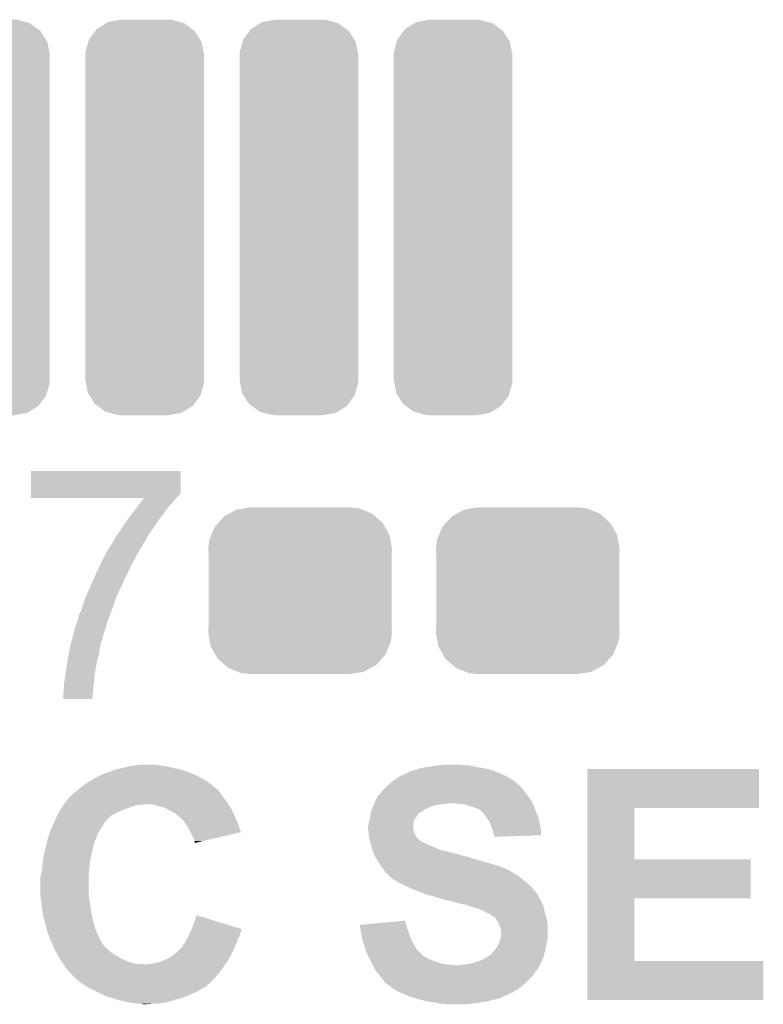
# Model space of a CAD drawing. Extents: x -1.3 to 24.2, y -3.9 to 53.4.
# Tile 15 of 62: x 10.9 to 14, y 6.9 to 11.1. Entities that reach past the tile are written whole.
import ezdxf

# ---------------------------------------------------------------- set-up
doc = ezdxf.new("R2010")
doc.units = 0
doc.layers.get('0').update_dxf_attribs({"linetype": 'CONTINUOUS'})
doc.layers.add('GNSS_22_CLICK_V101_GTO', color=11, linetype='CONTINUOUS')
doc.layers.add('GNSS_22_CLICK_V101_GTS', color=8, linetype='CONTINUOUS')

# ---------------------------------------------------------------- blocks, each defined once
blk = doc.blocks.new('CUSTOM_100')
for points in [[(-0.298526, 0.325596), (-0.268438, 0.342124), (0.30335, 0.325596), (0.2622, 0.342124)], [(-0.268438, 0.342124), (-0.233628, 0.347838), (0.2622, 0.342124), (0.247972, 0.347838)], [(-0.233628, 0.347838), (-0.20955, 0.35179), (0.247972, 0.347838), (0.20955, 0.35179)], [(-0.34504, 0.286174), (-0.320744, 0.31339), (0.348152, 0.286174), (0.317222, 0.31339)], [(-0.320744, 0.31339), (-0.298526, 0.325596), (0.317222, 0.31339), (0.30335, 0.325596)], [(-0.37475, 0.234078), (-0.360486, 0.26887), (0.377262, 0.234078), (0.357822, 0.26887)], [(-0.360486, 0.26887), (-0.34504, 0.286174), (0.357822, 0.26887), (0.348152, 0.286174)], [(-0.38735, 0.17526), (-0.383124, 0.213652), (0.38735, 0.17526), (0.380766, 0.213652)], [(-0.383124, 0.213652), (-0.37475, 0.234078), (0.380766, 0.213652), (0.377262, 0.234078)], [(-0.38608, 0.154124), (-0.38735, 0.17526), (0.38608, 0.154124), (0.38735, 0.17526)], [(-0.38608, -0.154124), (-0.38608, 0.154124), (0.38608, -0.154124), (0.38608, 0.154124)], [(-0.38735, -0.17526), (-0.38608, -0.154124), (0.38735, -0.17526), (0.38608, -0.154124)], [(-0.380764, -0.213652), (-0.38735, -0.17526), (0.383124, -0.213652), (0.38735, -0.17526)], [(-0.377262, -0.234078), (-0.380764, -0.213652), (0.374748, -0.234078), (0.383124, -0.213652)], [(-0.35782, -0.26887), (-0.377262, -0.234078), (0.360486, -0.26887), (0.374748, -0.234078)], [(-0.348152, -0.286174), (-0.35782, -0.26887), (0.345038, -0.286174), (0.360486, -0.26887)], [(-0.31722, -0.31339), (-0.348152, -0.286174), (0.320744, -0.31339), (0.345038, -0.286174)], [(-0.30335, -0.325596), (-0.31722, -0.31339), (0.298524, -0.325596), (0.320744, -0.31339)], [(-0.262198, -0.342124), (-0.30335, -0.325596), (0.268438, -0.342124), (0.298524, -0.325596)], [(-0.247972, -0.347838), (-0.262198, -0.342124), (0.233626, -0.347838), (0.268438, -0.342124)], [(-0.20955, -0.35179), (-0.247972, -0.347838), (0.20955, -0.35179), (0.233626, -0.347838)]]:
    blk.add_solid(points)
blk = doc.blocks.new('CUSTOM_115')
for points in [[(-0.155378, 0.82405), (-0.102764, 0.833904), (0.149768, 0.82405), (0.113614, 0.833904)], [(-0.102764, 0.833904), (-0.1016, 0.834122), (0.113614, 0.833904), (0.108226, 0.834122)], [(-0.1016, 0.834122), (-0.1016, 0.83439), (0.108226, 0.834122), (0.1016, 0.83439)], [(-0.208036, 0.786998), (-0.201866, 0.795196), (0.210404, 0.786998), (0.199312, 0.795196)], [(-0.201866, 0.795196), (-0.162684, 0.819516), (0.199312, 0.795196), (0.166402, 0.819516)], [(-0.162684, 0.819516), (-0.155378, 0.82405), (0.166402, 0.819516), (0.149768, 0.82405)], [(-0.237782, 0.74076), (-0.23476, 0.751476), (0.239656, 0.74076), (0.232878, 0.751476)], [(-0.23476, 0.751476), (-0.208036, 0.786998), (0.232878, 0.751476), (0.210404, 0.786998)], [(-0.249602, 0.698812), (-0.237782, 0.74076), (0.247888, 0.698812), (0.239656, 0.74076)], [(-0.25019, 0.68707), (-0.249602, 0.698812), (0.25019, 0.68707), (0.247888, 0.698812)], [(-0.25019, 0.6858), (-0.25019, 0.68707), (0.25019, 0.6858), (0.25019, 0.68707)], [(-0.25019, -0.6858), (-0.25019, 0.6858), (0.25019, -0.6858), (0.25019, 0.6858)], [(-0.25019, -0.68707), (-0.25019, -0.6858), (0.25019, -0.68707), (0.25019, -0.6858)], [(-0.24781, -0.699078), (-0.25019, -0.68707), (0.249598, -0.699078), (0.25019, -0.68707)], [(-0.239558, -0.74074), (-0.24781, -0.699078), (0.237858, -0.74074), (0.249598, -0.699078)], [(-0.23257, -0.751742), (-0.239558, -0.74074), (0.234758, -0.751742), (0.237858, -0.74074)], [(-0.210224, -0.786926), (-0.23257, -0.751742), (0.208286, -0.786926), (0.234758, -0.751742)], [(-0.198626, -0.795464), (-0.210224, -0.786926), (0.201864, -0.795464), (0.208286, -0.786926)], [(-0.166162, -0.819364), (-0.198626, -0.795464), (0.163356, -0.819364), (0.201864, -0.795464)], [(-0.147862, -0.824316), (-0.166162, -0.819364), (0.155378, -0.824316), (0.163356, -0.819364)], [(-0.113348, -0.833656), (-0.147862, -0.824316), (0.105518, -0.833656), (0.155378, -0.824316)], [(-0.1016, -0.834122), (-0.113348, -0.833656), (0.10303, -0.834122), (0.105518, -0.833656)], [(-0.1016, -0.83439), (-0.1016, -0.834122), (0.1016, -0.83439), (0.10303, -0.834122)]]:
    blk.add_solid(points)

msp = doc.modelspace()

# ---------------------------------------------------------------- linework, layer by layer
at = {"layer": 'GNSS_22_CLICK_V101_GTO'}
for points in [[(10.934702, 9.072874), (10.93472, 9.166838), (11.567154, 9.072874), (11.56716, 9.166838)], [(10.93472, 9.166838), (10.934722, 9.16686), (11.56716, 9.166838), (10.934722, 9.16686)], [(10.9347, 9.055098), (10.934702, 9.072874), (11.54938, 9.055098), (11.567154, 9.072874)], [(10.9347, 9.052582), (10.9347, 9.055098), (11.547492, 9.052582), (11.54938, 9.055098)], [(11.412176, 9.05256), (10.9347, 9.052582), (11.547476, 9.05256), (11.547492, 9.052582)], [(11.359766, 8.98398), (11.386942, 9.01954), (11.4935, 8.98398), (11.5189, 9.01954)], [(11.386942, 9.01954), (11.396646, 9.03224), (11.5189, 9.01954), (11.5316, 9.03224)], [(11.396646, 9.03224), (11.406352, 9.04494), (11.5316, 9.03224), (11.54176, 9.04494)], [(11.406352, 9.04494), (11.412176, 9.05256), (11.54176, 9.04494), (11.547476, 9.05256)], [(11.34618, 8.9662), (11.359766, 8.98398), (11.47826, 8.9662), (11.4935, 8.98398)], [(11.314746, 8.92048), (11.34618, 8.9662), (11.44778, 8.92048), (11.47826, 8.9662)], [(11.290302, 8.884922), (11.297284, 8.89508), (11.424458, 8.884922), (11.43, 8.89508)], [(11.297284, 8.89508), (11.314746, 8.92048), (11.43, 8.89508), (11.44778, 8.92048)], [(11.263204, 8.8392), (11.28014, 8.864602), (11.39698, 8.8392), (11.413144, 8.864602)], [(11.28014, 8.864602), (11.281408, 8.86714), (11.413144, 8.864602), (11.41476, 8.86714)], [(11.281408, 8.86714), (11.290302, 8.884922), (11.41476, 8.86714), (11.424458, 8.884922)], [(11.242042, 8.801102), (11.24712, 8.80872), (11.37666, 8.801102), (11.3792, 8.80872)], [(11.24712, 8.80872), (11.2522, 8.821422), (11.3792, 8.80872), (11.386608, 8.821422)], [(11.2522, 8.821422), (11.259818, 8.83412), (11.386608, 8.821422), (11.394016, 8.83412)], [(11.259818, 8.83412), (11.263204, 8.8392), (11.394016, 8.83412), (11.39698, 8.8392)], [(11.216418, 8.74776), (11.224922, 8.76554), (11.34872, 8.74776), (11.35634, 8.76554)], [(11.224922, 8.76554), (11.23221, 8.78078), (11.35634, 8.76554), (11.36396, 8.78078)], [(11.23221, 8.78078), (11.238286, 8.793482), (11.36396, 8.78078), (11.37158, 8.793482)], [(11.238286, 8.793482), (11.2395, 8.79602), (11.37158, 8.793482), (11.373272, 8.79602)], [(11.2395, 8.79602), (11.242038, 8.801096), (11.373272, 8.79602), (11.376658, 8.801096)], [(11.242038, 8.801096), (11.242042, 8.801102), (11.376658, 8.801096), (11.37666, 8.801102)], [(11.197704, 8.70712), (11.21156, 8.7376), (11.3284, 8.70712), (11.34364, 8.7376)], [(11.21156, 8.7376), (11.216418, 8.74776), (11.34364, 8.7376), (11.34872, 8.74776)], [(11.18616, 8.68172), (11.197704, 8.70712), (11.31824, 8.68172), (11.3284, 8.70712)], [(11.1633, 8.628378), (11.175274, 8.65632), (11.29284, 8.628378), (11.30554, 8.65632)], [(11.175274, 8.65632), (11.18616, 8.68172), (11.30554, 8.65632), (11.31824, 8.68172)], [(11.153394, 8.5979), (11.15568, 8.60552), (11.28268, 8.5979), (11.28522, 8.60552)], [(11.15568, 8.60552), (11.1633, 8.628378), (11.28522, 8.60552), (11.29284, 8.628378)], [(11.13282, 8.53948), (11.1379, 8.559802), (11.26077, 8.53948), (11.268392, 8.559802)], [(11.1379, 8.559802), (11.148062, 8.580122), (11.268392, 8.559802), (11.276012, 8.580122)], [(11.148062, 8.580122), (11.153394, 8.5979), (11.276012, 8.580122), (11.28268, 8.5979)], [(11.122662, 8.509002), (11.127742, 8.5217), (11.251222, 8.509002), (11.25513, 8.5217)], [(11.127742, 8.5217), (11.132094, 8.536942), (11.25513, 8.5217), (11.25982, 8.536942)], [(11.132094, 8.536942), (11.13282, 8.53948), (11.25982, 8.536942), (11.26077, 8.53948)], [(11.112388, 8.4709), (11.11504, 8.481062), (11.2395, 8.4709), (11.242626, 8.481062)], [(11.11504, 8.481062), (11.115044, 8.488686), (11.242626, 8.481062), (11.244972, 8.488686)], [(11.115044, 8.488686), (11.120122, 8.496302), (11.244972, 8.488686), (11.247314, 8.496302)], [(11.120122, 8.496302), (11.122662, 8.509002), (11.247314, 8.496302), (11.251222, 8.509002)], [(11.0998, 8.42264), (11.104436, 8.440418), (11.226376, 8.42264), (11.22934, 8.440418)], [(11.104436, 8.440418), (11.107088, 8.45058), (11.22934, 8.440418), (11.23442, 8.45058)], [(11.107088, 8.45058), (11.109074, 8.458198), (11.23442, 8.45058), (11.236958, 8.458198)], [(11.109074, 8.458198), (11.111062, 8.465816), (11.236958, 8.458198), (11.23696, 8.465816)], [(11.111062, 8.465816), (11.112388, 8.4709), (11.23696, 8.465816), (11.2395, 8.4709)], [(11.090656, 8.374382), (11.09421, 8.392158), (11.21664, 8.374382), (11.22172, 8.392158)], [(11.09421, 8.392158), (11.09472, 8.3947), (11.22172, 8.392158), (11.222082, 8.3947)], [(11.09472, 8.3947), (11.09749, 8.40994), (11.222082, 8.3947), (11.22426, 8.40994)], [(11.09749, 8.40994), (11.0998, 8.42264), (11.22426, 8.40994), (11.226376, 8.42264)], [(11.0871, 8.34644), (11.087664, 8.35152), (11.210662, 8.34644), (11.21156, 8.35152)], [(11.087664, 8.35152), (11.08964, 8.369298), (11.21156, 8.35152), (11.21551, 8.369298)], [(11.08964, 8.369298), (11.090656, 8.374382), (11.21551, 8.369298), (11.21664, 8.374382)], [(11.07948, 8.30072), (11.080432, 8.308342), (11.203176, 8.30072), (11.20394, 8.308342)], [(11.080432, 8.308342), (11.08202, 8.321038), (11.20394, 8.308342), (11.20618, 8.321038)], [(11.08202, 8.321038), (11.0871, 8.34644), (11.20618, 8.321038), (11.210662, 8.34644)], [(11.0744, 8.26516), (11.07948, 8.30072), (11.19962, 8.26516), (11.203176, 8.30072)], [(11.07186, 8.234682), (11.0744, 8.249922), (11.196674, 8.234682), (11.19813, 8.249922)], [(11.07186, 8.204222), (11.07186, 8.234682), (11.193762, 8.204222), (11.196674, 8.234682)], [(11.0744, 8.25754), (11.0744, 8.26516), (11.19886, 8.25754), (11.19962, 8.26516)], [(11.0744, 8.249922), (11.0744, 8.25754), (11.19813, 8.249922), (11.19886, 8.25754)], [(11.19376, 8.2042), (11.07186, 8.204222), (11.19376, 8.2042), (11.193762, 8.204222)], [(11.236962, 7.8867), (11.257916, 7.89432), (11.62177, 7.8867), (11.60272, 7.89432)], [(11.257916, 7.89432), (11.292842, 7.90702), (11.60272, 7.89432), (11.564616, 7.90702)], [(11.292842, 7.90702), (11.303838, 7.909558), (11.564616, 7.90702), (11.557, 7.909558)], [(11.303838, 7.909558), (11.32586, 7.91464), (11.557, 7.909558), (11.534136, 7.91464)], [(11.32586, 7.91464), (11.34618, 7.91972), (11.534136, 7.91464), (11.511278, 7.91972)], [(11.34618, 7.91972), (11.356342, 7.92226), (11.511278, 7.91972), (11.4935, 7.92226)], [(11.356342, 7.92226), (11.375392, 7.9248), (11.4935, 7.92226), (11.47572, 7.9248)], [(11.375392, 7.9248), (11.394442, 7.92734), (11.47572, 7.9248), (11.460478, 7.92734)], [(12.522206, 7.891786), (12.52474, 7.89432), (12.91144, 7.891786), (12.905738, 7.89432)], [(12.52474, 7.89432), (12.524744, 7.894322), (12.905738, 7.89432), (12.905732, 7.894322)], [(12.524744, 7.894322), (12.534902, 7.8994), (12.905732, 7.894322), (12.890498, 7.8994)], [(12.534902, 7.8994), (12.550142, 7.90448), (12.890498, 7.8994), (12.875258, 7.90448)], [(12.550142, 7.90448), (12.562842, 7.907022), (12.875258, 7.90448), (12.867632, 7.907022)], [(12.562842, 7.907022), (12.569184, 7.909558), (12.867632, 7.907022), (12.860022, 7.909558)], [(12.569184, 7.909558), (12.575542, 7.9121), (12.860022, 7.909558), (12.845622, 7.9121)], [(12.575542, 7.9121), (12.60348, 7.91718), (12.845622, 7.9121), (12.81684, 7.91718)], [(12.60348, 7.91718), (12.6365, 7.92226), (12.81684, 7.91718), (12.793978, 7.92226)], [(12.6365, 7.92226), (12.65428, 7.9248), (12.793978, 7.92226), (12.7762, 7.9248)], [(12.65428, 7.9248), (12.672062, 7.92734), (12.758422, 7.9248), (12.743178, 7.92734)], [(13.281678, 7.74446), (13.28168, 7.909538), (14.005538, 7.74446), (14.00556, 7.909538)], [(13.28168, 7.909538), (13.281682, 7.90956), (14.00556, 7.909538), (13.281682, 7.90956)], [(11.16838, 7.8486), (11.184638, 7.85876), (11.689442, 7.8486), (11.676378, 7.85876)], [(11.184638, 7.85876), (11.1887, 7.861298), (11.676378, 7.85876), (11.67181, 7.861298)], [(11.1887, 7.861298), (11.206988, 7.87146), (11.67181, 7.861298), (11.65352, 7.87146)], [(11.206988, 7.87146), (11.21156, 7.874), (11.65352, 7.87146), (11.64844, 7.874)], [(11.21156, 7.874), (11.23188, 7.88416), (11.64844, 7.874), (11.62812, 7.88416)], [(11.23188, 7.88416), (11.236962, 7.8867), (11.62812, 7.88416), (11.62177, 7.8867)], [(12.446002, 7.84606), (12.465594, 7.8613), (12.987026, 7.84606), (12.969242, 7.8613)], [(12.465594, 7.8613), (12.46886, 7.86384), (12.969242, 7.8613), (12.965178, 7.86384)], [(12.46886, 7.86384), (12.4841, 7.874), (12.965178, 7.86384), (12.948918, 7.874)], [(12.4841, 7.874), (12.49172, 7.87908), (12.948918, 7.874), (12.93876, 7.87908)], [(12.49172, 7.87908), (12.502896, 7.88416), (12.93876, 7.87908), (12.9286, 7.88416)], [(12.502896, 7.88416), (12.519664, 7.89178), (12.9286, 7.88416), (12.911454, 7.89178)], [(12.519664, 7.89178), (12.522206, 7.891786), (12.911454, 7.89178), (12.91144, 7.891786)], [(11.112502, 7.805422), (11.119272, 7.8105), (11.735646, 7.805422), (11.73226, 7.8105)], [(11.119272, 7.8105), (11.12266, 7.81304), (11.73226, 7.8105), (11.729722, 7.81304)], [(11.12266, 7.81304), (11.125834, 7.81558), (11.729722, 7.81304), (11.727182, 7.81558)], [(11.125834, 7.81558), (11.13218, 7.820656), (11.727182, 7.81558), (11.724642, 7.820656)], [(11.13218, 7.820656), (11.135352, 7.823194), (11.724642, 7.820656), (11.722106, 7.823194)], [(11.135352, 7.823194), (11.13536, 7.8232), (11.722106, 7.823194), (11.719566, 7.8232)], [(11.13536, 7.8232), (11.1506, 7.8359), (11.719566, 7.8232), (11.705048, 7.8359)], [(11.1506, 7.8359), (11.157712, 7.84098), (11.705048, 7.8359), (11.69924, 7.84098)], [(11.157712, 7.84098), (11.16838, 7.8486), (11.69924, 7.84098), (11.689442, 7.8486)], [(12.4079, 7.805422), (12.415522, 7.81558), (13.023214, 7.805422), (13.015596, 7.81558)], [(12.415522, 7.81558), (12.4333, 7.833358), (13.015596, 7.81558), (13.00226, 7.833358)], [(12.4333, 7.833358), (12.43838, 7.838438), (13.00226, 7.833358), (12.99718, 7.838438)], [(12.43838, 7.838438), (12.44092, 7.840978), (12.99718, 7.838438), (12.992106, 7.840978)], [(12.44092, 7.840978), (12.445988, 7.846046), (12.992106, 7.840978), (12.989566, 7.846046)], [(12.445988, 7.846046), (12.446002, 7.84606), (12.989566, 7.846046), (12.987026, 7.84606)], [(11.07694, 7.76478), (11.085252, 7.77494), (11.764772, 7.76478), (11.75766, 7.77494)], [(11.085252, 7.77494), (11.099798, 7.792718), (11.75766, 7.77494), (11.744328, 7.792718)], [(11.099798, 7.792718), (11.10234, 7.79526), (11.744328, 7.792718), (11.74242, 7.79526)], [(11.10234, 7.79526), (11.102344, 7.795262), (11.74242, 7.79526), (11.74242, 7.795262)], [(11.102344, 7.795262), (11.10742, 7.797804), (11.74242, 7.795262), (11.740724, 7.797804)], [(11.10742, 7.797804), (11.112502, 7.805422), (11.740724, 7.797804), (11.735646, 7.805422)], [(12.383008, 7.76478), (12.38504, 7.76986), (13.05052, 7.76478), (13.04798, 7.76986)], [(12.38504, 7.76986), (12.387578, 7.774938), (13.04798, 7.76986), (13.04544, 7.774938)], [(12.387578, 7.774938), (12.3952, 7.79018), (13.04544, 7.774938), (13.03528, 7.79018)], [(12.3952, 7.79018), (12.397742, 7.79526), (13.03528, 7.79018), (13.031216, 7.79526)], [(12.397742, 7.79526), (12.405358, 7.80288), (13.031216, 7.79526), (13.02512, 7.80288)], [(12.405358, 7.80288), (12.4079, 7.805422), (13.02512, 7.80288), (13.023214, 7.805422)], [(11.053618, 7.72668), (11.05916, 7.73684), (11.30046, 7.72668), (11.324844, 7.73684)], [(11.05916, 7.73684), (11.060776, 7.73938), (11.324844, 7.73684), (11.330942, 7.73938)], [(11.060776, 7.73938), (11.06724, 7.74954), (11.330942, 7.73938), (11.35888, 7.74954)], [(11.06724, 7.74954), (11.072088, 7.757158), (11.35888, 7.74954), (11.381738, 7.757158)], [(11.072088, 7.757158), (11.07209, 7.75716), (11.381738, 7.757158), (11.394436, 7.75716)], [(11.07209, 7.75716), (11.073706, 7.759698), (11.394436, 7.75716), (11.402058, 7.759698)], [(11.073706, 7.7597), (11.07694, 7.76478), (11.768328, 7.7597), (11.764772, 7.76478)], [(11.073706, 7.759698), (11.073706, 7.7597), (11.402058, 7.759698), (11.447778, 7.7597)], [(11.473182, 7.75208), (11.447778, 7.7597), (11.773662, 7.75208), (11.768328, 7.7597)], [(11.484624, 7.749538), (11.473182, 7.75208), (11.77544, 7.749538), (11.773662, 7.75208)], [(11.496038, 7.747002), (11.484624, 7.749538), (11.77671, 7.747002), (11.77544, 7.749538)], [(11.5316, 7.72922), (11.496038, 7.747002), (11.7856, 7.72922), (11.77671, 7.747002)], [(11.544298, 7.721602), (11.5316, 7.72922), (11.78941, 7.721602), (11.7856, 7.72922)], [(12.368954, 7.72668), (12.373186, 7.73938), (12.578076, 7.72668), (12.598402, 7.73938)], [(12.373186, 7.73938), (12.37488, 7.74446), (12.598402, 7.73938), (12.60856, 7.74446)], [(12.37488, 7.74446), (12.376912, 7.74954), (12.60856, 7.74446), (12.61872, 7.74954)], [(12.376912, 7.74954), (12.379958, 7.757158), (12.61872, 7.74954), (12.641578, 7.757158)], [(12.379958, 7.757158), (12.380976, 7.7597), (12.641578, 7.757158), (12.6619, 7.7597)], [(12.380976, 7.7597), (12.383008, 7.76478), (12.6619, 7.7597), (12.69746, 7.76478)], [(12.74064, 7.76224), (12.710162, 7.76478), (13.05179, 7.76224), (13.05052, 7.76478)], [(12.766038, 7.7597), (12.74064, 7.76224), (13.05306, 7.7597), (13.05179, 7.76224)], [(12.78636, 7.75208), (12.766038, 7.7597), (13.055918, 7.75208), (13.05306, 7.7597)], [(12.80414, 7.747002), (12.78636, 7.75208), (13.057822, 7.747002), (13.055918, 7.75208)], [(12.81684, 7.74192), (12.80414, 7.747002), (13.059728, 7.74192), (13.057822, 7.747002)], [(12.82192, 7.73938), (12.81684, 7.74192), (13.06068, 7.73938), (13.059728, 7.74192)], [(12.826996, 7.736842), (12.82192, 7.73938), (13.061768, 7.736842), (13.06068, 7.73938)], [(12.832074, 7.731766), (12.826996, 7.736842), (13.063944, 7.731766), (13.061768, 7.736842)], [(12.834612, 7.73176), (12.832074, 7.731766), (13.063946, 7.73176), (13.063944, 7.731766)], [(12.843084, 7.7216), (12.834612, 7.73176), (13.0683, 7.7216), (13.063946, 7.73176)], [(13.281672, 7.52856), (13.281678, 7.744438), (13.479802, 7.52856), (13.47978, 7.744438)], [(13.281678, 7.744438), (13.281678, 7.74446), (13.47978, 7.744438), (14.005538, 7.74446)], [(11.031022, 7.680956), (11.038058, 7.6962), (11.244578, 7.680956), (11.25728, 7.6962)], [(11.038058, 7.6962), (11.043918, 7.708898), (11.25728, 7.6962), (11.269978, 7.708898)], [(11.043918, 7.708898), (11.04392, 7.7089), (11.269978, 7.708898), (11.26998, 7.7089)], [(11.04392, 7.7089), (11.04946, 7.719058), (11.26998, 7.7089), (11.285218, 7.719058)], [(11.04946, 7.719058), (11.053618, 7.72668), (11.285218, 7.719058), (11.30046, 7.72668)], [(11.546842, 7.71906), (11.544298, 7.721602), (11.79068, 7.71906), (11.78941, 7.721602)], [(11.55192, 7.713982), (11.546842, 7.71906), (11.792858, 7.713982), (11.79068, 7.71906)], [(11.572238, 7.698742), (11.55192, 7.713982), (11.799388, 7.698742), (11.792858, 7.713982)], [(11.58367, 7.6835), (11.572238, 7.698742), (11.80592, 7.6835), (11.799388, 7.698742)], [(12.35964, 7.68096), (12.363266, 7.693658), (12.5476, 7.68096), (12.550138, 7.693658)], [(12.363266, 7.693658), (12.36472, 7.698742), (12.550138, 7.693658), (12.55395, 7.698742)], [(12.36472, 7.698742), (12.365284, 7.70382), (12.55395, 7.698742), (12.55776, 7.70382)], [(12.365284, 7.70382), (12.366978, 7.71906), (12.55776, 7.70382), (12.56792, 7.71906)], [(12.366978, 7.71906), (12.367262, 7.721602), (12.56792, 7.71906), (12.570462, 7.721602)], [(12.367262, 7.721602), (12.368952, 7.726674), (12.570462, 7.721602), (12.575534, 7.726674)], [(12.368952, 7.726674), (12.368954, 7.72668), (12.575534, 7.726674), (12.578076, 7.72668)], [(12.84732, 7.71652), (12.843084, 7.7216), (13.070206, 7.71652), (13.0683, 7.7216)], [(12.858208, 7.701278), (12.84732, 7.71652), (13.07592, 7.701278), (13.070206, 7.71652)], [(12.86002, 7.69874), (12.858208, 7.701278), (13.076484, 7.69874), (13.07592, 7.701278)], [(12.870178, 7.683502), (12.86002, 7.69874), (13.079872, 7.683502), (13.076484, 7.69874)], [(11.012594, 7.63524), (11.01598, 7.645398), (11.21664, 7.63524), (11.222732, 7.645398)], [(11.01598, 7.645398), (11.017038, 7.647942), (11.222732, 7.645398), (11.22426, 7.647942)], [(11.017038, 7.647942), (11.02127, 7.658098), (11.22426, 7.647942), (11.22934, 7.658098)], [(11.02127, 7.658098), (11.02762, 7.67334), (11.22934, 7.658098), (11.2395, 7.67334)], [(11.02762, 7.67334), (11.02868, 7.67588), (11.2395, 7.67334), (11.242038, 7.67588)], [(11.02868, 7.67588), (11.031022, 7.680956), (11.242038, 7.67588), (11.244578, 7.680956)], [(11.58748, 7.678418), (11.58367, 7.6835), (11.807824, 7.678418), (11.80592, 7.6835)], [(11.60018, 7.658098), (11.58748, 7.678418), (11.81543, 7.658098), (11.807824, 7.678418)], [(11.607804, 7.642854), (11.60018, 7.658098), (11.821136, 7.642854), (11.81543, 7.658098)], [(12.3571, 7.668262), (12.359638, 7.680958), (12.547602, 7.668262), (12.5476, 7.680958)], [(12.3571, 7.655562), (12.3571, 7.668262), (12.547602, 7.655562), (12.547602, 7.668262)], [(12.357102, 7.655558), (12.3571, 7.655562), (12.547602, 7.655558), (12.547602, 7.655562)], [(12.357948, 7.64794), (12.357102, 7.655558), (12.550138, 7.64794), (12.547602, 7.655558)], [(12.359076, 7.637778), (12.357948, 7.64794), (12.55268, 7.637778), (12.550138, 7.64794)], [(12.359638, 7.680958), (12.35964, 7.68096), (12.5476, 7.680958), (12.5476, 7.68096)], [(12.8778, 7.66318), (12.870178, 7.683502), (13.084388, 7.66318), (13.079872, 7.683502)], [(12.88034, 7.655558), (12.8778, 7.66318), (13.08608, 7.655558), (13.084388, 7.66318)], [(12.882878, 7.64794), (12.88034, 7.655558), (13.086072, 7.64794), (13.08608, 7.655558)], [(12.88542, 7.635242), (12.882878, 7.64794), (13.086062, 7.635242), (13.086072, 7.64794)], [(10.9982, 7.5819), (11.003474, 7.604758), (11.198224, 7.5819), (11.203938, 7.604758)], [(11.003474, 7.604758), (11.00582, 7.614918), (11.203938, 7.604758), (11.209018, 7.614918)], [(11.00582, 7.614918), (11.007514, 7.62), (11.209018, 7.614918), (11.21156, 7.62)], [(11.007514, 7.62), (11.012594, 7.63524), (11.21156, 7.62), (11.21664, 7.63524)], [(11.61796, 7.62254), (11.607804, 7.642854), (11.734182, 7.62254), (11.821136, 7.642854)], [(11.62304, 7.60984), (11.61796, 7.62254), (11.67982, 7.60984), (11.734182, 7.62254)], [(11.625578, 7.604764), (11.62304, 7.60984), (11.658094, 7.604764), (11.67982, 7.60984)], [(11.62558, 7.597168), (11.625578, 7.604764), (11.62558, 7.597168), (11.658094, 7.604764)], [(12.35964, 7.6327), (12.359076, 7.637778), (12.555222, 7.6327), (12.55268, 7.637778)], [(12.360276, 7.62762), (12.35964, 7.6327), (12.557762, 7.62762), (12.555222, 7.6327)], [(12.361546, 7.61746), (12.360276, 7.62762), (12.565382, 7.61746), (12.557762, 7.62762)], [(12.36218, 7.612382), (12.361546, 7.61746), (12.57046, 7.612382), (12.565382, 7.61746)], [(12.363634, 7.6073), (12.36218, 7.612382), (12.57554, 7.6073), (12.57046, 7.612382)], [(12.365084, 7.60222), (12.363634, 7.6073), (12.583162, 7.60222), (12.57554, 7.6073)], [(12.36581, 7.59968), (12.365084, 7.60222), (12.588242, 7.59968), (12.583162, 7.60222)], [(12.887962, 7.63016), (12.88542, 7.635242), (13.086058, 7.63016), (13.086062, 7.635242)], [(12.890498, 7.625084), (12.887962, 7.63016), (12.95541, 7.625084), (13.086058, 7.63016)], [(12.8905, 7.622562), (12.890498, 7.625084), (12.8905, 7.622562), (12.95541, 7.625084)], [(10.99058, 7.553962), (10.99335, 7.56412), (11.191522, 7.553962), (11.19378, 7.56412)], [(10.99335, 7.56412), (10.9982, 7.5819), (11.19378, 7.56412), (11.198224, 7.5819)], [(12.366538, 7.597136), (12.36581, 7.59968), (12.595862, 7.597136), (12.588242, 7.59968)], [(12.367988, 7.592058), (12.366538, 7.597136), (12.600946, 7.592058), (12.595862, 7.597136)], [(12.368714, 7.589518), (12.367988, 7.592058), (12.611102, 7.589518), (12.600946, 7.592058)], [(12.371618, 7.57936), (12.368714, 7.589518), (12.6365, 7.57936), (12.611102, 7.589518)], [(12.372342, 7.57682), (12.371618, 7.57936), (12.641582, 7.57682), (12.6365, 7.57936)], [(12.374156, 7.57174), (12.372342, 7.57682), (12.651742, 7.57174), (12.641582, 7.57682)], [(12.37597, 7.566662), (12.374156, 7.57174), (12.66698, 7.566662), (12.651742, 7.57174)], [(12.379598, 7.5565), (12.37597, 7.566662), (12.70762, 7.5565), (12.66698, 7.566662)], [(10.984738, 7.515862), (10.9855, 7.52348), (11.18362, 7.515862), (11.185142, 7.52348)], [(10.9855, 7.52348), (10.988462, 7.54126), (11.185142, 7.52348), (11.1887, 7.54126)], [(10.988462, 7.54126), (10.99058, 7.553962), (11.1887, 7.54126), (11.191522, 7.553962)], [(12.381412, 7.55142), (12.379598, 7.5565), (12.730478, 7.55142), (12.70762, 7.5565)], [(12.384134, 7.5438), (12.381412, 7.55142), (12.75588, 7.5438), (12.730478, 7.55142)], [(12.38504, 7.54126), (12.384134, 7.5438), (12.763504, 7.54126), (12.75588, 7.5438)], [(12.386658, 7.538718), (12.38504, 7.54126), (12.778742, 7.538718), (12.768582, 7.54126)], [(12.38989, 7.53364), (12.386658, 7.538718), (12.791442, 7.53364), (12.778742, 7.538718)], [(12.391508, 7.531098), (12.38989, 7.53364), (12.80414, 7.531098), (12.791442, 7.53364)], [(12.397972, 7.52094), (12.391508, 7.531098), (12.83462, 7.52094), (12.80414, 7.531098)], [(12.40282, 7.51332), (12.397972, 7.52094), (12.861294, 7.51332), (12.83462, 7.52094)], [(13.281668, 7.36346), (13.281672, 7.528538), (13.969978, 7.36346), (13.97, 7.528538)], [(13.281672, 7.528538), (13.281672, 7.52856), (13.97, 7.528538), (13.479802, 7.52856)], [(10.98042, 7.475222), (10.982112, 7.49046), (11.17981, 7.475222), (11.18108, 7.49046)], [(10.982112, 7.49046), (10.98296, 7.49808), (11.18108, 7.49046), (11.18184, 7.49808)], [(10.98296, 7.49808), (10.984738, 7.515862), (11.18184, 7.49808), (11.18362, 7.515862)], [(12.410438, 7.500622), (12.40282, 7.51332), (12.90574, 7.500622), (12.861294, 7.51332)], [(12.419966, 7.48792), (12.410438, 7.500622), (12.93876, 7.48792), (12.90574, 7.500622)], [(12.425682, 7.4803), (12.419966, 7.48792), (12.953998, 7.4803), (12.93876, 7.48792)], [(12.431398, 7.47268), (12.425682, 7.4803), (12.966704, 7.47268), (12.953998, 7.4803)], [(10.97534, 7.454902), (10.97661, 7.459982), (11.17854, 7.454902), (11.17854, 7.459982)], [(10.97534, 7.38124), (10.97534, 7.454902), (11.17854, 7.38124), (11.17854, 7.454902)], [(10.97661, 7.459982), (10.98042, 7.475222), (11.17854, 7.459982), (11.17981, 7.475222)], [(12.431414, 7.472658), (12.431398, 7.47268), (12.96924, 7.472658), (12.966704, 7.47268)], [(12.4333, 7.470142), (12.431414, 7.472658), (12.969254, 7.470142), (12.96924, 7.472658)], [(12.433308, 7.470134), (12.4333, 7.470142), (12.969254, 7.470134), (12.969254, 7.470142)], [(12.43838, 7.465062), (12.433308, 7.470134), (12.979396, 7.465062), (12.969254, 7.470134)], [(12.438384, 7.46506), (12.43838, 7.465062), (12.979398, 7.46506), (12.979396, 7.465062)], [(12.443454, 7.462522), (12.438384, 7.46506), (12.98363, 7.462522), (12.979398, 7.46506)], [(12.445998, 7.457444), (12.443454, 7.462522), (12.992094, 7.457444), (12.98363, 7.462522)], [(12.446004, 7.45744), (12.445998, 7.457444), (12.9921, 7.45744), (12.992094, 7.457444)], [(12.4587, 7.44728), (12.446004, 7.45744), (13.004292, 7.44728), (12.9921, 7.45744)], [(12.47394, 7.43712), (12.4587, 7.44728), (13.016484, 7.43712), (13.004292, 7.44728)], [(12.48283, 7.43204), (12.47394, 7.43712), (13.02258, 7.43204), (13.016484, 7.43712)], [(12.491718, 7.42696), (12.48283, 7.43204), (13.028388, 7.42696), (13.02258, 7.43204)], [(12.5095, 7.41934), (12.491718, 7.42696), (13.037096, 7.41934), (13.028388, 7.42696)], [(12.51966, 7.41426), (12.5095, 7.41934), (13.042902, 7.41426), (13.037096, 7.41934)], [(12.54506, 7.40156), (12.51966, 7.41426), (13.054016, 7.40156), (13.042902, 7.41426)], [(12.566392, 7.393942), (12.54506, 7.40156), (13.06068, 7.393942), (13.054016, 7.40156)], [(10.97534, 7.371082), (10.97534, 7.38124), (11.179992, 7.371082), (11.17854, 7.38124)], [(10.978728, 7.34568), (10.97534, 7.371082), (11.18362, 7.34568), (11.179992, 7.371082)], [(12.58062, 7.38886), (12.566392, 7.393942), (13.064492, 7.38886), (13.06068, 7.393942)], [(12.598402, 7.38124), (12.58062, 7.38886), (13.070204, 7.38124), (13.064492, 7.38886)], [(12.613638, 7.376162), (12.598402, 7.38124), (13.074012, 7.376162), (13.070204, 7.38124)], [(12.628878, 7.37362), (12.613638, 7.376162), (13.075918, 7.37362), (13.074012, 7.376162)], [(12.62889, 7.373616), (12.628878, 7.37362), (13.07592, 7.373616), (13.075918, 7.37362)], [(12.641578, 7.368542), (12.62889, 7.373616), (13.075924, 7.368542), (13.07592, 7.373616)], [(12.64161, 7.368534), (12.641578, 7.368542), (13.075924, 7.368534), (13.075924, 7.368542)], [(12.661898, 7.363462), (12.64161, 7.368534), (13.079308, 7.363462), (13.075924, 7.368534)], [(12.666976, 7.360922), (12.661898, 7.363462), (13.081, 7.360922), (13.079308, 7.363462)], [(12.666978, 7.36092), (12.666976, 7.360922), (13.081002, 7.36092), (13.081, 7.360922)], [(12.68984, 7.35584), (12.666978, 7.36092), (13.08405, 7.35584), (13.081002, 7.36092)], [(12.71016, 7.35076), (12.68984, 7.35584), (13.087096, 7.35076), (13.08405, 7.35584)], [(13.281662, 7.0993), (13.281668, 7.363438), (13.479802, 7.0993), (13.47978, 7.363438)], [(13.281668, 7.363438), (13.281668, 7.36346), (13.47978, 7.363438), (13.969978, 7.36346)], [(10.981438, 7.32536), (10.978728, 7.34568), (11.18616, 7.32536), (11.18362, 7.34568)], [(10.9855, 7.294882), (10.981438, 7.32536), (11.19154, 7.294882), (11.18616, 7.32536)], [(12.719058, 7.348218), (12.71016, 7.35076), (13.08862, 7.348218), (13.087096, 7.35076)], [(12.745718, 7.3406), (12.719058, 7.348218), (13.091886, 7.3406), (13.08862, 7.348218)], [(12.76096, 7.33806), (12.745718, 7.3406), (13.092974, 7.33806), (13.091886, 7.3406)], [(12.773658, 7.33552), (12.76096, 7.33806), (13.094062, 7.33552), (13.092974, 7.33806)], [(12.783818, 7.33044), (12.773658, 7.33552), (13.09624, 7.33044), (13.094062, 7.33552)], [(12.783826, 7.330438), (12.783818, 7.33044), (13.09624, 7.330438), (13.09624, 7.33044)], [(12.79398, 7.327898), (12.783826, 7.330438), (13.096806, 7.327898), (13.09624, 7.330438)], [(12.809222, 7.32282), (12.79398, 7.327898), (13.097934, 7.32282), (13.096806, 7.327898)], [(12.819378, 7.320282), (12.809222, 7.32282), (13.098498, 7.320282), (13.097934, 7.32282)], [(12.824456, 7.317742), (12.819378, 7.320282), (13.099062, 7.317742), (13.098498, 7.320282)], [(12.826996, 7.31774), (12.824456, 7.317742), (13.099064, 7.31774), (13.099062, 7.317742)], [(12.844778, 7.31012), (12.826996, 7.31774), (13.100756, 7.31012), (13.099064, 7.31774)], [(10.98913, 7.28218), (10.9855, 7.294882), (11.19378, 7.28218), (11.19154, 7.294882)], [(10.99566, 7.25932), (10.98913, 7.28218), (11.20013, 7.25932), (11.19378, 7.28218)], [(11.6205, 7.254238), (11.63322, 7.292336), (11.757416, 7.254238), (11.63322, 7.292336)], [(12.849008, 7.307582), (12.844778, 7.31012), (13.10132, 7.307582), (13.100756, 7.31012)], [(12.857478, 7.3025), (12.849008, 7.307582), (13.102846, 7.3025), (13.10132, 7.307582)], [(12.87018, 7.29742), (12.857478, 7.3025), (13.10437, 7.29742), (13.102846, 7.3025)], [(12.88034, 7.2898), (12.87018, 7.29742), (13.106656, 7.2898), (13.10437, 7.29742)], [(12.88796, 7.28472), (12.88034, 7.2898), (13.10818, 7.28472), (13.106656, 7.2898)], [(12.8905, 7.28218), (12.88796, 7.28472), (13.10894, 7.28218), (13.10818, 7.28472)], [(12.895574, 7.277106), (12.8905, 7.28218), (13.109786, 7.277106), (13.10894, 7.28218)], [(12.89558, 7.274564), (12.895574, 7.277106), (13.11021, 7.274564), (13.109786, 7.277106)], [(12.9032, 7.2644), (12.89558, 7.274564), (13.111904, 7.2644), (13.11021, 7.274564)], [(11.000938, 7.23646), (10.99566, 7.25932), (11.20648, 7.23646), (11.20013, 7.25932)], [(11.003282, 7.2263), (11.000938, 7.23646), (11.21029, 7.2263), (11.20648, 7.23646)], [(11.609752, 7.226298), (11.611706, 7.231376), (11.82116, 7.226298), (11.823698, 7.231376)], [(11.611706, 7.231376), (11.612678, 7.233904), (11.823698, 7.231376), (11.8237, 7.233904)], [(11.612678, 7.233904), (11.6205, 7.254238), (11.8237, 7.233904), (11.757416, 7.254238)], [(12.321562, 7.2517), (12.348776, 7.254238), (12.517848, 7.2517), (12.517122, 7.254238)], [(12.324092, 7.23646), (12.321562, 7.2517), (12.5222, 7.23646), (12.517848, 7.2517)], [(12.32662, 7.22122), (12.324092, 7.23646), (12.527916, 7.22122), (12.5222, 7.23646)], [(12.348776, 7.254238), (12.403228, 7.259316), (12.517122, 7.254238), (12.514582, 7.259316)], [(12.403228, 7.259316), (12.4577, 7.264396), (12.514582, 7.259316), (12.51458, 7.264396)], [(12.4577, 7.264396), (12.512046, 7.269464), (12.51458, 7.264396), (12.512046, 7.269464)], [(12.908278, 7.256784), (12.9032, 7.2644), (13.113174, 7.256784), (13.111904, 7.2644)], [(12.90955, 7.251698), (12.908278, 7.256784), (13.11402, 7.251698), (13.113174, 7.256784)], [(12.910818, 7.246622), (12.90955, 7.251698), (13.11402, 7.246622), (13.11402, 7.251698)], [(12.915898, 7.236464), (12.910818, 7.246622), (13.11402, 7.236464), (13.11402, 7.246622)], [(12.9159, 7.228844), (12.915898, 7.236464), (13.11402, 7.228844), (13.11402, 7.236464)], [(12.918438, 7.221222), (12.9159, 7.228844), (13.11402, 7.221222), (13.11402, 7.228844)], [(11.00667, 7.21614), (11.003282, 7.2263), (11.2141, 7.21614), (11.21029, 7.2263)], [(11.01344, 7.195822), (11.00667, 7.21614), (11.22426, 7.195822), (11.2141, 7.21614)], [(11.013442, 7.19582), (11.01344, 7.195822), (11.22426, 7.19582), (11.22426, 7.195822)], [(11.022332, 7.17804), (11.013442, 7.19582), (11.231882, 7.17804), (11.22426, 7.19582)], [(11.585224, 7.178042), (11.593688, 7.19328), (11.80338, 7.178042), (11.80846, 7.19328)], [(11.593688, 7.19328), (11.5951, 7.19582), (11.80846, 7.19328), (11.809984, 7.19582)], [(11.5951, 7.19582), (11.600178, 7.205978), (11.809984, 7.19582), (11.81608, 7.205978)], [(11.600178, 7.205978), (11.606528, 7.218678), (11.81608, 7.205978), (11.81862, 7.218678)], [(11.606528, 7.218678), (11.6078, 7.22122), (11.81862, 7.218678), (11.819466, 7.22122)], [(11.6078, 7.22122), (11.609752, 7.226298), (11.819466, 7.22122), (11.82116, 7.226298)], [(12.327544, 7.21614), (12.32662, 7.22122), (12.52982, 7.21614), (12.527916, 7.22122)], [(12.3317, 7.19328), (12.327544, 7.21614), (12.53744, 7.19328), (12.52982, 7.21614)], [(12.33932, 7.167882), (12.3317, 7.19328), (12.55014, 7.167882), (12.53744, 7.19328)], [(12.912512, 7.185658), (12.915898, 7.195818), (13.11148, 7.185658), (13.11402, 7.195818)], [(12.915898, 7.195818), (12.9159, 7.195822), (13.11402, 7.195818), (13.11402, 7.195822)], [(12.9159, 7.195822), (12.91844, 7.216142), (13.11402, 7.195822), (13.11402, 7.216142)], [(12.91844, 7.216142), (12.918438, 7.221222), (13.11402, 7.216142), (13.11402, 7.221222)], [(11.02614, 7.17042), (11.022332, 7.17804), (11.23823, 7.17042), (11.231882, 7.17804)], [(11.029192, 7.162794), (11.02614, 7.17042), (11.24458, 7.162794), (11.23823, 7.17042)], [(11.030204, 7.16026), (11.029192, 7.162794), (11.244602, 7.16026), (11.24458, 7.162794)], [(11.030208, 7.160254), (11.030204, 7.16026), (11.247126, 7.160254), (11.244602, 7.16026)], [(11.0363, 7.14502), (11.030208, 7.160254), (11.262362, 7.14502), (11.247126, 7.160254)], [(11.556998, 7.14248), (11.5697, 7.15518), (11.78814, 7.14248), (11.793582, 7.15518)], [(11.5697, 7.15518), (11.582402, 7.17296), (11.793582, 7.15518), (11.801202, 7.17296)], [(11.582402, 7.17296), (11.585224, 7.178042), (11.801202, 7.17296), (11.80338, 7.178042)], [(12.345416, 7.147558), (12.33932, 7.167882), (12.562842, 7.147558), (12.55014, 7.167882)], [(12.346938, 7.14248), (12.345416, 7.147558), (12.56792, 7.14248), (12.562842, 7.147558)], [(12.88796, 7.14248), (12.89304, 7.14756), (13.10386, 7.14248), (13.104874, 7.14756)], [(12.89304, 7.14756), (12.9032, 7.1628), (13.104874, 7.14756), (13.107922, 7.1628)], [(12.9032, 7.1628), (12.905378, 7.167882), (13.107922, 7.1628), (13.10894, 7.167882)], [(12.905378, 7.167882), (12.91082, 7.18058), (13.10894, 7.167882), (13.110754, 7.18058)], [(12.91082, 7.18058), (12.912512, 7.185658), (13.110754, 7.18058), (13.11148, 7.185658)], [(11.040534, 7.1374), (11.0363, 7.14502), (11.269982, 7.1374), (11.262362, 7.14502)], [(11.04759, 7.1247), (11.040534, 7.1374), (11.2903, 7.1247), (11.269982, 7.1374)], [(11.049, 7.12216), (11.04759, 7.1247), (11.294534, 7.12216), (11.2903, 7.1247)], [(11.056256, 7.10946), (11.049, 7.12216), (11.315702, 7.10946), (11.294534, 7.12216)], [(11.059158, 7.10438), (11.056256, 7.10946), (11.326876, 7.10438), (11.315702, 7.10946)], [(11.064606, 7.096758), (11.059158, 7.10438), (11.34364, 7.096758), (11.326876, 7.10438)], [(11.483342, 7.09676), (11.500484, 7.10438), (11.76274, 7.09676), (11.76782, 7.10438)], [(11.500484, 7.10438), (11.5062, 7.10692), (11.76782, 7.10438), (11.769174, 7.10692)], [(11.5062, 7.10692), (11.52652, 7.117082), (11.769174, 7.10692), (11.774594, 7.117082)], [(11.52652, 7.117082), (11.54938, 7.134862), (11.774594, 7.117082), (11.784076, 7.134862)], [(11.54938, 7.134862), (11.556998, 7.14248), (11.784076, 7.134862), (11.78814, 7.14248)], [(12.3571, 7.11962), (12.346938, 7.14248), (12.59078, 7.11962), (12.56792, 7.14248)], [(12.357102, 7.119618), (12.3571, 7.11962), (12.590782, 7.119618), (12.59078, 7.11962)], [(12.36091, 7.112), (12.357102, 7.119618), (12.603482, 7.112), (12.590782, 7.119618)], [(12.36472, 7.10438), (12.36091, 7.112), (12.62126, 7.10438), (12.603482, 7.112)], [(12.36726, 7.0993), (12.36472, 7.10438), (12.634808, 7.0993), (12.62126, 7.10438)], [(12.827, 7.0993), (12.847318, 7.10946), (13.089312, 7.0993), (13.09393, 7.10946)], [(12.847318, 7.10946), (12.855444, 7.114538), (13.09393, 7.10946), (13.09624, 7.114538)], [(12.855444, 7.114538), (12.867644, 7.12216), (13.09624, 7.114538), (13.098318, 7.12216)], [(12.867644, 7.12216), (12.870186, 7.122166), (13.098318, 7.12216), (13.09832, 7.122166)], [(12.870186, 7.122166), (12.8778, 7.12978), (13.09832, 7.122166), (13.100396, 7.12978)], [(12.8778, 7.12978), (12.882882, 7.137402), (13.100396, 7.12978), (13.102474, 7.137402)], [(12.882882, 7.137402), (12.88796, 7.14248), (13.102474, 7.137402), (13.10386, 7.14248)], [(11.071862, 7.0866), (11.064606, 7.096758), (11.379202, 7.0866), (11.34364, 7.096758)], [(11.073386, 7.08406), (11.071862, 7.0866), (11.417302, 7.08406), (11.39698, 7.0866)], [(11.079478, 7.073902), (11.073386, 7.08406), (11.7475, 7.073902), (11.754272, 7.08406)], [(11.085198, 7.06628), (11.079478, 7.073902), (11.74242, 7.06628), (11.7475, 7.073902)], [(11.0871, 7.063742), (11.085198, 7.06628), (11.740388, 7.063742), (11.74242, 7.06628)], [(11.094718, 7.05612), (11.0871, 7.063742), (11.734292, 7.05612), (11.740388, 7.063742)], [(11.417302, 7.08406), (11.422382, 7.084062), (11.754272, 7.08406), (11.754274, 7.084062)], [(11.422382, 7.084062), (11.430004, 7.0866), (11.754274, 7.084062), (11.755966, 7.0866)], [(11.445244, 7.0866), (11.46302, 7.09168), (11.755966, 7.0866), (11.759352, 7.09168)], [(11.46302, 7.09168), (11.483342, 7.09676), (11.759352, 7.09168), (11.76274, 7.09676)], [(12.368712, 7.09676), (12.36726, 7.0993), (12.64158, 7.09676), (12.634808, 7.0993)], [(12.373068, 7.08914), (12.368712, 7.09676), (12.66444, 7.08914), (12.64158, 7.09676)], [(12.37597, 7.08406), (12.373068, 7.08914), (12.69238, 7.08406), (12.66444, 7.08914)], [(12.37742, 7.081522), (12.37597, 7.08406), (12.725374, 7.081522), (12.69238, 7.08406)], [(12.377422, 7.08152), (12.37742, 7.081522), (12.725398, 7.08152), (12.725374, 7.081522)], [(12.38504, 7.063742), (12.377422, 7.08152), (13.071066, 7.063742), (13.080768, 7.08152)], [(12.389106, 7.05866), (12.38504, 7.063742), (13.068294, 7.05866), (13.071066, 7.063742)], [(12.74064, 7.08152), (12.75842, 7.08406), (13.080768, 7.08152), (13.082154, 7.08406)], [(12.75842, 7.08406), (12.778738, 7.0866), (13.082154, 7.08406), (13.08354, 7.0866)], [(12.778738, 7.0866), (12.801598, 7.09168), (13.08354, 7.0866), (13.085848, 7.09168)], [(12.801598, 7.09168), (12.827, 7.0993), (13.085848, 7.09168), (13.089312, 7.0993)], [(13.28166, 6.934222), (13.281662, 7.099278), (14.023318, 6.934222), (14.02334, 7.099278)], [(13.281662, 7.099278), (13.281662, 7.0993), (14.02334, 7.099278), (13.479802, 7.0993)], [(11.097254, 7.051054), (11.094718, 7.05612), (11.730238, 7.051054), (11.734292, 7.05612)], [(11.099794, 7.05104), (11.097254, 7.051054), (11.730228, 7.05104), (11.730238, 7.051054)], [(11.120374, 7.02818), (11.099794, 7.05104), (11.71194, 7.02818), (11.730228, 7.05104)], [(11.12266, 7.02564), (11.120374, 7.02818), (11.7094, 7.02564), (11.71194, 7.02818)], [(11.14171, 7.0104), (11.12266, 7.02564), (11.69416, 7.0104), (11.7094, 7.02564)], [(12.391142, 7.056116), (12.389106, 7.05866), (13.06322, 7.056116), (13.068294, 7.05866)], [(12.409426, 7.033258), (12.391142, 7.056116), (13.047978, 7.033258), (13.06322, 7.056116)], [(12.41552, 7.02564), (12.409426, 7.033258), (13.040358, 7.02564), (13.047978, 7.033258)], [(12.42314, 7.01548), (12.41552, 7.02564), (13.030198, 7.01548), (13.040358, 7.02564)], [(11.14806, 7.00532), (11.14171, 7.0104), (11.688236, 7.00532), (11.69416, 7.0104)], [(11.164042, 6.995152), (11.14806, 7.00532), (11.67638, 6.995152), (11.688236, 7.00532)], [(11.16802, 6.99262), (11.164042, 6.995152), (11.676358, 6.99262), (11.67638, 6.995152)], [(11.168026, 6.992616), (11.16802, 6.99262), (11.673834, 6.992616), (11.676358, 6.99262)], [(11.176, 6.987542), (11.168026, 6.992616), (11.666222, 6.987542), (11.673834, 6.992616)], [(11.186164, 6.98246), (11.176, 6.987542), (11.658598, 6.98246), (11.666222, 6.987542)], [(11.196322, 6.97738), (11.186164, 6.98246), (11.648442, 6.97738), (11.658598, 6.98246)], [(12.42822, 7.007864), (12.42314, 7.01548), (13.022582, 7.007864), (13.030198, 7.01548)], [(12.433296, 7.005322), (12.42822, 7.007864), (13.02004, 7.005322), (13.022582, 7.007864)], [(12.43838, 7.000242), (12.433296, 7.005322), (13.01496, 7.000242), (13.02004, 7.005322)], [(12.438384, 7.00024), (12.43838, 7.000242), (13.014958, 7.00024), (13.01496, 7.000242)], [(12.458702, 6.985), (12.438384, 7.00024), (12.995364, 6.985), (13.014958, 7.00024)], [(12.46277, 6.982458), (12.458702, 6.985), (12.992098, 6.982458), (12.995364, 6.985)], [(12.47902, 6.972302), (12.46277, 6.982458), (12.975168, 6.972302), (12.992098, 6.982458)], [(11.2014, 6.97484), (11.196322, 6.97738), (11.644208, 6.97484), (11.648442, 6.97738)], [(11.212576, 6.96976), (11.2014, 6.97484), (11.635742, 6.96976), (11.644208, 6.97484)], [(11.223752, 6.96468), (11.212576, 6.96976), (11.62304, 6.96468), (11.635742, 6.96976)], [(11.22934, 6.96214), (11.223752, 6.96468), (11.61796, 6.96214), (11.62304, 6.96468)], [(11.2395, 6.95706), (11.22934, 6.96214), (11.6078, 6.95706), (11.61796, 6.96214)], [(11.25474, 6.94944), (11.2395, 6.95706), (11.58748, 6.94944), (11.6078, 6.95706)], [(11.280142, 6.94182), (11.25474, 6.94944), (11.569698, 6.94182), (11.58748, 6.94944)], [(11.297082, 6.936738), (11.280142, 6.94182), (11.54684, 6.936738), (11.569698, 6.94182)], [(12.490454, 6.96722), (12.47902, 6.972302), (12.966698, 6.96722), (12.975168, 6.972302)], [(12.524742, 6.95198), (12.490454, 6.96722), (12.933684, 6.95198), (12.966698, 6.96722)], [(12.524748, 6.951978), (12.524742, 6.95198), (12.93368, 6.951978), (12.933684, 6.95198)], [(12.532362, 6.94944), (12.524748, 6.951978), (12.931134, 6.94944), (12.93368, 6.951978)], [(12.532374, 6.949436), (12.532362, 6.94944), (12.926054, 6.949436), (12.931134, 6.94944)], [(12.5476, 6.94436), (12.532374, 6.949436), (12.91844, 6.94436), (12.926054, 6.949436)], [(12.556062, 6.941822), (12.5476, 6.94436), (12.91082, 6.941822), (12.91844, 6.94436)], [(12.573002, 6.93674), (12.556062, 6.941822), (12.8905, 6.93674), (12.91082, 6.941822)], [(11.305542, 6.9342), (11.297082, 6.936738), (11.539222, 6.9342), (11.54684, 6.936738)], [(11.328402, 6.92912), (11.305542, 6.9342), (11.523978, 6.92912), (11.539222, 6.9342)], [(11.351262, 6.92404), (11.328402, 6.92912), (11.50112, 6.92404), (11.523978, 6.92912)], [(11.36904, 6.9215), (11.351262, 6.92404), (11.487148, 6.9215), (11.50112, 6.92404)], [(11.384278, 6.91896), (11.36904, 6.9215), (11.473178, 6.91896), (11.487148, 6.9215)], [(11.409678, 6.91642), (11.399518, 6.91896), (11.417302, 6.91642), (11.44778, 6.91896)], [(12.584432, 6.9342), (12.573002, 6.93674), (12.8778, 6.9342), (12.8905, 6.93674)], [(12.607292, 6.92912), (12.584432, 6.9342), (12.86002, 6.92912), (12.8778, 6.9342)], [(12.618722, 6.92658), (12.607292, 6.92912), (12.84478, 6.92658), (12.86002, 6.92912)], [(12.639038, 6.92404), (12.618722, 6.92658), (12.827, 6.92404), (12.84478, 6.92658)], [(12.649198, 6.9215), (12.639038, 6.92404), (12.80922, 6.9215), (12.827, 6.92404)], [(12.659358, 6.91896), (12.649198, 6.9215), (12.788898, 6.91896), (12.80922, 6.9215)], [(12.692378, 6.91642), (12.677138, 6.91896), (12.768578, 6.91642), (12.788898, 6.91896)], [(14.023318, 6.9342), (13.28166, 6.934222), (14.023318, 6.9342), (14.023318, 6.934222)]]:
    msp.add_solid(points, dxfattribs=at)

# ---------------------------------------------------------------- block references
at = {"layer": 'GNSS_22_CLICK_V101_GTS'}
for name, p in [('CUSTOM_115', (10.76452, 10.2362)), ('CUSTOM_115', (11.41476, 10.2362)), ('CUSTOM_115', (12.065, 10.2362)), ('CUSTOM_115', (12.71524, 10.2362)), ('CUSTOM_100', (12.07008, 8.6614)), ('CUSTOM_100', (13.0302, 8.6614))]:
    msp.add_blockref(name, p, dxfattribs=at)

doc.saveas('drawing.dxf')
